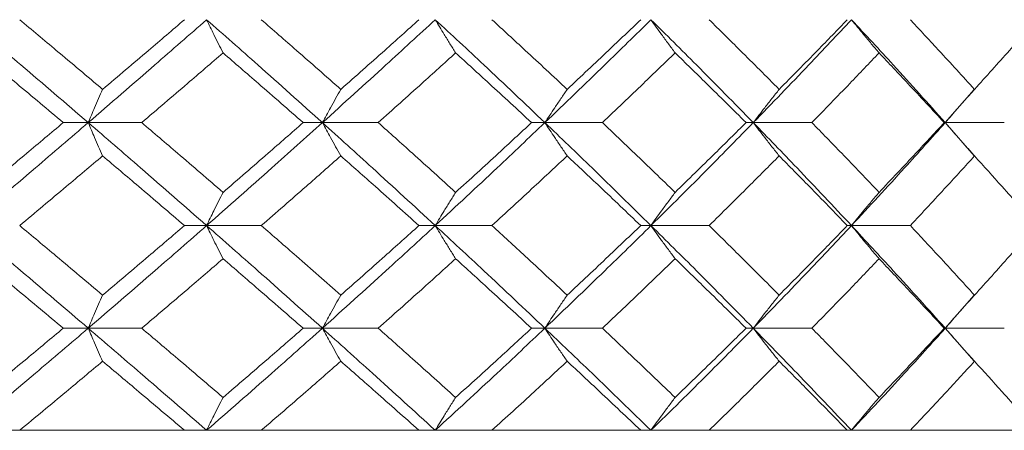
# Model space of a CAD drawing. Header units: inches. Extents: x -4.1 to 23, y -7 to 14.8.
# Tile 39 of 139: x -0.512 to 0.073, y 2.322 to 2.566. Entities that reach past the tile are written whole.
import ezdxf

# ---------------------------------------------------------------- set-up
doc = ezdxf.new("R2010")
doc.units = ezdxf.units.IN
doc.header["$MEASUREMENT"] = 0

msp = doc.modelspace()

# ---------------------------------------------------------------- linework, layer by layer
at = {"color": 7, "linetype": 'Continuous', "lineweight": 15}
for p, q in [((0.03795, 2.50508), (0.05515, 2.52471)), ((-0.47103, 2.50508), (-0.48586, 2.50508)), ((-0.47103, 2.50508), (-0.43926, 2.50508)), ((-0.33197, 2.50508), (-0.3434, 2.50508)), ((-0.33197, 2.50508), (-0.29883, 2.50508)), ((-0.19984, 2.50508), (-0.20774, 2.50508)), ((-0.19984, 2.50508), (-0.16568, 2.50508)), ((-0.07608, 2.50508), (-0.08037, 2.50508)), ((-0.07608, 2.50508), (-0.04128, 2.50508)), ((0.03795, 2.50508), (0.03732, 2.50508)), ((0.0552, 2.48546), (0.03795, 2.50508)), ((0.03795, 2.50508), (0.073, 2.50508)), ((-0.40073, 2.44396), (-0.41387, 2.44396)), ((-0.40073, 2.44396), (-0.36823, 2.44396)), ((-0.26495, 2.44396), (-0.27462, 2.44396)), ((-0.26495, 2.44396), (-0.23125, 2.44396)), ((-0.13683, 2.44396), (-0.14293, 2.44396)), ((-0.13683, 2.44396), (-0.1023, 2.44396)), ((-0.01777, 2.44396), (-0.02023, 2.44396)), ((-0.01777, 2.44396), (0.0172, 2.44396)), ((0.03795, 2.383), (0.05515, 2.40255)), ((-0.47103, 2.383), (-0.48586, 2.383)), ((-0.47103, 2.383), (-0.43926, 2.383)), ((-0.33197, 2.383), (-0.3434, 2.383)), ((-0.33197, 2.383), (-0.29883, 2.383)), ((-0.19984, 2.383), (-0.20774, 2.383)), ((-0.19984, 2.383), (-0.16568, 2.383)), ((-0.07608, 2.383), (-0.08037, 2.383)), ((-0.07608, 2.383), (-0.04128, 2.383)), ((0.03795, 2.383), (0.03732, 2.383)), ((0.0552, 2.36352), (0.03795, 2.383)), ((0.03795, 2.383), (0.073, 2.383)), ((-2.43205, 2.32238), (0.50395, 2.32238)), ((-0.41387, 2.32238), (-0.51173, 2.32238)), ((-0.27462, 2.32238), (-0.36823, 2.32238)), ((-0.14293, 2.32238), (-0.23125, 2.32238)), ((-0.02023, 2.32238), (-0.1023, 2.32238)), ((0.09213, 2.32238), (0.0172, 2.32238))]:
    msp.add_line(p, q, dxfattribs=at)
for points, knots in [([(-0.47103, 2.50508), (-0.48432, 2.5165), (-0.50805, 2.53688), (-0.5321, 2.55725), (-0.54268, 2.5662)], [0, 0, 0, 0, 0.560155, 1, 1, 1, 1]), ([(-0.46249, 2.5248), (-0.47164, 2.53254), (-0.48798, 2.54634), (-0.50447, 2.56014), (-0.51173, 2.5662)], [0, 0, 0, 0, 0.560136, 1, 1, 1, 1]), ([(-0.47103, 2.50508), (-0.45781, 2.5165), (-0.4342, 2.53688), (-0.41095, 2.55725), (-0.40073, 2.5662)], [0, 0, 0, 0, 0.560155, 1, 1, 1, 1]), ([(-0.46249, 2.5248), (-0.45337, 2.53254), (-0.43709, 2.54634), (-0.42096, 2.56014), (-0.41387, 2.5662)], [0, 0, 0, 0, 0.560136, 1, 1, 1, 1]), ([(-0.39097, 2.5465), (-0.39188, 2.54831), (-0.39371, 2.55192), (-0.39697, 2.55847), (-0.3993, 2.56326), (-0.40073, 2.5662)], [0, 0, 0, 0, 0.278775, 0.557551, 1, 1, 1, 1]), ([(-0.33197, 2.50508), (-0.3447, 2.5165), (-0.36741, 2.53688), (-0.39055, 2.55725), (-0.40073, 2.5662)], [0, 0, 0, 0, 0.560155, 1, 1, 1, 1]), ([(-0.32102, 2.5248), (-0.32978, 2.53254), (-0.34542, 2.54634), (-0.36126, 2.56014), (-0.36823, 2.5662)], [0, 0, 0, 0, 0.5601361, 1, 1, 1, 1]), ([(-0.33197, 2.50508), (-0.31934, 2.5165), (-0.29678, 2.53688), (-0.27467, 2.55725), (-0.26495, 2.5662)], [0, 0, 0, 0, 0.560155, 1, 1, 1, 1]), ([(-0.32102, 2.5248), (-0.3123, 2.53254), (-0.29674, 2.54634), (-0.28138, 2.56014), (-0.27462, 2.5662)], [0, 0, 0, 0, 0.560136, 1, 1, 1, 1]), ([(-0.25284, 2.5465), (-0.25397, 2.54831), (-0.25624, 2.55192), (-0.26028, 2.55847), (-0.26317, 2.56326), (-0.26495, 2.5662)], [0, 0, 0, 0, 0.278775, 0.557551, 1, 1, 1, 1]), ([(-0.19984, 2.50508), (-0.21186, 2.5165), (-0.23332, 2.53688), (-0.25528, 2.55725), (-0.26495, 2.5662)], [0, 0, 0, 0, 0.560155, 1, 1, 1, 1]), ([(-0.1866, 2.5248), (-0.19487, 2.53254), (-0.20964, 2.54634), (-0.22465, 2.56014), (-0.23125, 2.5662)], [0, 0, 0, 0, 0.560136, 1, 1, 1, 1]), ([(-0.19984, 2.50508), (-0.18793, 2.5165), (-0.16667, 2.53688), (-0.14594, 2.55725), (-0.13683, 2.5662)], [0, 0, 0, 0, 0.560155, 1, 1, 1, 1]), ([(-0.1866, 2.5248), (-0.17838, 2.53254), (-0.1637, 2.54634), (-0.14927, 2.56014), (-0.14293, 2.5662)], [0, 0, 0, 0, 0.5601361, 1, 1, 1, 1]), ([(-0.12249, 2.5465), (-0.12384, 2.54831), (-0.12652, 2.55192), (-0.13131, 2.55847), (-0.13473, 2.56326), (-0.13683, 2.5662)], [0, 0, 0, 0, 0.278775, 0.557551, 1, 1, 1, 1]), ([(-0.07608, 2.50508), (-0.08726, 2.5165), (-0.10723, 2.53688), (-0.12778, 2.55725), (-0.13683, 2.5662)], [0, 0, 0, 0, 0.560155, 1, 1, 1, 1]), ([(-0.0607, 2.5248), (-0.06839, 2.53254), (-0.08212, 2.54634), (-0.09614, 2.56014), (-0.1023, 2.5662)], [0, 0, 0, 0, 0.560136, 1, 1, 1, 1]), ([(-0.07608, 2.50508), (-0.06503, 2.5165), (-0.04529, 2.53688), (-0.02618, 2.55725), (-0.01777, 2.5662)], [0, 0, 0, 0, 0.560155, 1, 1, 1, 1]), ([(-0.0607, 2.5248), (-0.05306, 2.53254), (-0.03944, 2.54634), (-0.0261, 2.56014), (-0.02023, 2.5662)], [0, 0, 0, 0, 0.560136, 1, 1, 1, 1]), ([(-0.00137, 2.5465), (-0.00291, 2.54831), (-0.00598, 2.55192), (-0.01146, 2.55847), (-0.01537, 2.56326), (-0.01777, 2.5662)], [0, 0, 0, 0, 0.2787754, 0.5575509, 1, 1, 1, 1]), ([(0.03795, 2.50508), (0.02773, 2.5165), (0.00948, 2.53688), (-0.00945, 2.55725), (-0.01777, 2.5662)], [0, 0, 0, 0, 0.560155, 1, 1, 1, 1]), ([(0.05531, 2.5248), (0.04828, 2.53254), (0.03573, 2.54634), (0.02286, 2.56014), (0.0172, 2.5662)], [0, 0, 0, 0, 0.5601361, 1, 1, 1, 1]), ([(0.05531, 2.5248), (0.06227, 2.53254), (0.0747, 2.54634), (0.08681, 2.56014), (0.09213, 2.5662)], [0, 0, 0, 0, 0.560136, 1, 1, 1, 1]), ([(-0.48586, 2.50508), (-0.49506, 2.51281), (-0.5115, 2.52662), (-0.52808, 2.54043), (-0.53538, 2.5465)], [0, 0, 0, 0, 0.560071, 1, 1, 1, 1]), ([(-0.43926, 2.50508), (-0.4302, 2.51281), (-0.41402, 2.52662), (-0.39801, 2.54043), (-0.39097, 2.5465)], [0, 0, 0, 0, 0.560071, 1, 1, 1, 1]), ([(-0.3434, 2.50508), (-0.35223, 2.51281), (-0.36799, 2.52662), (-0.38395, 2.54043), (-0.39097, 2.5465)], [0, 0, 0, 0, 0.560071, 1, 1, 1, 1]), ([(-0.29883, 2.50508), (-0.29018, 2.51281), (-0.27475, 2.52662), (-0.25953, 2.54043), (-0.25284, 2.5465)], [0, 0, 0, 0, 0.560071, 1, 1, 1, 1]), ([(-0.20774, 2.50508), (-0.2161, 2.51281), (-0.23102, 2.52662), (-0.24617, 2.54043), (-0.25284, 2.5465)], [0, 0, 0, 0, 0.560071, 1, 1, 1, 1]), ([(-0.16568, 2.50508), (-0.15755, 2.51281), (-0.14303, 2.52662), (-0.12877, 2.54043), (-0.12249, 2.5465)], [0, 0, 0, 0, 0.560071, 1, 1, 1, 1]), ([(-0.08037, 2.50508), (-0.08816, 2.51281), (-0.10207, 2.52662), (-0.11625, 2.54043), (-0.12249, 2.5465)], [0, 0, 0, 0, 0.560071, 1, 1, 1, 1]), ([(-0.04128, 2.50508), (-0.03375, 2.51281), (-0.02031, 2.52662), (-0.00716, 2.54043), (-0.00137, 2.5465)], [0, 0, 0, 0, 0.560071, 1, 1, 1, 1]), ([(0.03732, 2.50508), (0.03018, 2.51281), (0.01743, 2.52662), (0.00437, 2.54043), (-0.00137, 2.5465)], [0, 0, 0, 0, 0.560071, 1, 1, 1, 1]), ([(-0.46249, 2.5248), (-0.46329, 2.523), (-0.46489, 2.51938), (-0.46774, 2.51282), (-0.46978, 2.50802), (-0.47103, 2.50508)], [0, 0, 0, 0, 0.278676, 0.557352, 1, 1, 1, 1]), ([(-0.32102, 2.5248), (-0.32205, 2.523), (-0.3241, 2.51938), (-0.32775, 2.51282), (-0.33037, 2.50802), (-0.33197, 2.50508)], [0, 0, 0, 0, 0.278676, 0.557352, 1, 1, 1, 1]), ([(-0.1866, 2.5248), (-0.18784, 2.523), (-0.19032, 2.51938), (-0.19474, 2.51282), (-0.1979, 2.50802), (-0.19984, 2.50508)], [0, 0, 0, 0, 0.278676, 0.557352, 1, 1, 1, 1]), ([(-0.0607, 2.5248), (-0.06214, 2.523), (-0.06502, 2.51938), (-0.07016, 2.51282), (-0.07383, 2.50802), (-0.07608, 2.50508)], [0, 0, 0, 0, 0.278676, 0.557352, 1, 1, 1, 1]), ([(0.05531, 2.5248), (0.05368, 2.523), (0.05043, 2.51938), (0.04464, 2.51282), (0.04049, 2.50802), (0.03795, 2.50508)], [0, 0, 0, 0, 0.278676, 0.557352, 1, 1, 1, 1]), ([(-0.54268, 2.44396), (-0.52922, 2.45536), (-0.50518, 2.47573), (-0.48147, 2.49611), (-0.47103, 2.50508)], [0, 0, 0, 0, 0.559853, 1, 1, 1, 1]), ([(-0.53538, 2.46366), (-0.5261, 2.47139), (-0.50952, 2.4852), (-0.49309, 2.499), (-0.48586, 2.50508)], [0, 0, 0, 0, 0.559933, 1, 1, 1, 1]), ([(-0.46249, 2.48536), (-0.46329, 2.48717), (-0.46489, 2.49078), (-0.46774, 2.49734), (-0.46978, 2.50214), (-0.47103, 2.50508)], [0, 0, 0, 0, 0.278676, 0.557352, 1, 1, 1, 1]), ([(-0.40073, 2.44396), (-0.41375, 2.45536), (-0.43702, 2.47573), (-0.46063, 2.49611), (-0.47103, 2.50508)], [0, 0, 0, 0, 0.559853, 1, 1, 1, 1]), ([(-0.39097, 2.46366), (-0.39994, 2.47139), (-0.41595, 2.4852), (-0.43214, 2.499), (-0.43926, 2.50508)], [0, 0, 0, 0, 0.559933, 1, 1, 1, 1]), ([(-0.40073, 2.44396), (-0.38778, 2.45536), (-0.36466, 2.47573), (-0.34196, 2.49611), (-0.33197, 2.50508)], [0, 0, 0, 0, 0.559853, 1, 1, 1, 1]), ([(-0.39097, 2.46366), (-0.38204, 2.47139), (-0.36609, 2.4852), (-0.35033, 2.499), (-0.3434, 2.50508)], [0, 0, 0, 0, 0.559933, 1, 1, 1, 1]), ([(-0.32102, 2.48536), (-0.32205, 2.48717), (-0.3241, 2.49078), (-0.32775, 2.49734), (-0.33037, 2.50214), (-0.33197, 2.50508)], [0, 0, 0, 0, 0.278676, 0.5573521, 1, 1, 1, 1]), ([(-0.26495, 2.44396), (-0.27734, 2.45536), (-0.29946, 2.47573), (-0.32204, 2.49611), (-0.33197, 2.50508)], [0, 0, 0, 0, 0.559853, 1, 1, 1, 1]), ([(-0.25284, 2.46366), (-0.26136, 2.47139), (-0.27659, 2.4852), (-0.29203, 2.499), (-0.29883, 2.50508)], [0, 0, 0, 0, 0.559933, 1, 1, 1, 1]), ([(-0.26495, 2.44396), (-0.25266, 2.45536), (-0.23071, 2.47573), (-0.20927, 2.49611), (-0.19984, 2.50508)], [0, 0, 0, 0, 0.5598527, 1, 1, 1, 1]), ([(-0.25284, 2.46366), (-0.24436, 2.47139), (-0.22921, 2.4852), (-0.2143, 2.499), (-0.20774, 2.50508)], [0, 0, 0, 0, 0.559933, 1, 1, 1, 1]), ([(-0.1866, 2.48536), (-0.18784, 2.48717), (-0.19032, 2.49078), (-0.19474, 2.49734), (-0.1979, 2.50214), (-0.19984, 2.50508)], [0, 0, 0, 0, 0.278676, 0.557352, 1, 1, 1, 1]), ([(-0.13683, 2.44396), (-0.14844, 2.45536), (-0.16919, 2.47573), (-0.19047, 2.49611), (-0.19984, 2.50508)], [0, 0, 0, 0, 0.559853, 1, 1, 1, 1]), ([(-0.12249, 2.46366), (-0.13049, 2.47139), (-0.14476, 2.4852), (-0.15929, 2.499), (-0.16568, 2.50508)], [0, 0, 0, 0, 0.559933, 1, 1, 1, 1]), ([(-0.13683, 2.44396), (-0.12533, 2.45536), (-0.10479, 2.47573), (-0.08486, 2.49611), (-0.07608, 2.50508)], [0, 0, 0, 0, 0.559853, 1, 1, 1, 1]), ([(-0.12249, 2.46366), (-0.11456, 2.47139), (-0.10038, 2.4852), (-0.08648, 2.499), (-0.08037, 2.50508)], [0, 0, 0, 0, 0.559933, 1, 1, 1, 1]), ([(-0.0607, 2.48536), (-0.06214, 2.48717), (-0.06502, 2.49078), (-0.07016, 2.49734), (-0.07383, 2.50214), (-0.07608, 2.50508)], [0, 0, 0, 0, 0.278676, 0.557352, 1, 1, 1, 1]), ([(-0.01777, 2.44396), (-0.02848, 2.45536), (-0.04762, 2.47573), (-0.06738, 2.49611), (-0.07608, 2.50508)], [0, 0, 0, 0, 0.559853, 1, 1, 1, 1]), ([(-0.00137, 2.46366), (-0.00874, 2.47139), (-0.02191, 2.4852), (-0.03536, 2.499), (-0.04128, 2.50508)], [0, 0, 0, 0, 0.559933, 1, 1, 1, 1]), ([(-0.01777, 2.44396), (-0.00719, 2.45536), (0.01171, 2.47573), (0.02993, 2.49611), (0.03795, 2.50508)], [0, 0, 0, 0, 0.559853, 1, 1, 1, 1]), ([(-0.00137, 2.46366), (0.00593, 2.47139), (0.01898, 2.4852), (0.03172, 2.499), (0.03732, 2.50508)], [0, 0, 0, 0, 0.559933, 1, 1, 1, 1]), ([(0.05531, 2.48536), (0.05368, 2.48717), (0.05043, 2.49078), (0.04464, 2.49734), (0.04049, 2.50214), (0.03795, 2.50508)], [0, 0, 0, 0, 0.278676, 0.557352, 1, 1, 1, 1]), ([(-0.51173, 2.44396), (-0.5025, 2.45168), (-0.48601, 2.46548), (-0.46968, 2.47928), (-0.46249, 2.48536)], [0, 0, 0, 0, 0.559868, 1, 1, 1, 1]), ([(-0.41387, 2.44396), (-0.4229, 2.45168), (-0.43903, 2.46548), (-0.45532, 2.47928), (-0.46249, 2.48536)], [0, 0, 0, 0, 0.559868, 1, 1, 1, 1]), ([(-0.36823, 2.44396), (-0.35936, 2.45168), (-0.34353, 2.46548), (-0.3279, 2.47928), (-0.32102, 2.48536)], [0, 0, 0, 0, 0.559868, 1, 1, 1, 1]), ([(-0.27462, 2.44396), (-0.28323, 2.45168), (-0.2986, 2.46548), (-0.31417, 2.47928), (-0.32102, 2.48536)], [0, 0, 0, 0, 0.559868, 1, 1, 1, 1]), ([(-0.23125, 2.44396), (-0.22285, 2.45168), (-0.20785, 2.46548), (-0.19309, 2.47928), (-0.1866, 2.48536)], [0, 0, 0, 0, 0.559868, 1, 1, 1, 1]), ([(-0.14293, 2.44396), (-0.15101, 2.45168), (-0.16545, 2.46548), (-0.18014, 2.47928), (-0.1866, 2.48536)], [0, 0, 0, 0, 0.559868, 1, 1, 1, 1]), ([(-0.1023, 2.44396), (-0.09446, 2.45168), (-0.08046, 2.46548), (-0.06674, 2.47928), (-0.0607, 2.48536)], [0, 0, 0, 0, 0.5598675, 1, 1, 1, 1]), ([(-0.02023, 2.44396), (-0.0277, 2.45168), (-0.04106, 2.46548), (-0.05469, 2.47928), (-0.0607, 2.48536)], [0, 0, 0, 0, 0.5598675, 1, 1, 1, 1]), ([(0.0172, 2.44396), (0.0244, 2.45168), (0.03726, 2.46548), (0.04979, 2.47928), (0.05531, 2.48536)], [0, 0, 0, 0, 0.5598675, 1, 1, 1, 1]), ([(0.09213, 2.44396), (0.08535, 2.45168), (0.07323, 2.46548), (0.06079, 2.47928), (0.05531, 2.48536)], [0, 0, 0, 0, 0.5598675, 1, 1, 1, 1]), ([(-0.39097, 2.46366), (-0.39188, 2.46185), (-0.39371, 2.45824), (-0.39697, 2.45169), (-0.3993, 2.4469), (-0.40073, 2.44396)], [0, 0, 0, 0, 0.278775, 0.557551, 1, 1, 1, 1]), ([(-0.25284, 2.46366), (-0.25397, 2.46185), (-0.25624, 2.45824), (-0.26028, 2.45169), (-0.26317, 2.4469), (-0.26495, 2.44396)], [0, 0, 0, 0, 0.278775, 0.557551, 1, 1, 1, 1]), ([(-0.12249, 2.46366), (-0.12384, 2.46185), (-0.12652, 2.45824), (-0.13131, 2.45169), (-0.13473, 2.4469), (-0.13683, 2.44396)], [0, 0, 0, 0, 0.278775, 0.557551, 1, 1, 1, 1]), ([(-0.00137, 2.46366), (-0.00291, 2.46185), (-0.00598, 2.45824), (-0.01146, 2.45169), (-0.01537, 2.4469), (-0.01777, 2.44396)], [0, 0, 0, 0, 0.278775, 0.557551, 1, 1, 1, 1]), ([(-0.47103, 2.383), (-0.48432, 2.39436), (-0.50806, 2.41466), (-0.5321, 2.435), (-0.54268, 2.44396)], [0, 0, 0, 0, 0.55955, 1, 1, 1, 1]), ([(-0.46249, 2.40263), (-0.47164, 2.41034), (-0.48799, 2.42411), (-0.50447, 2.43789), (-0.51173, 2.44396)], [0, 0, 0, 0, 0.55973, 1, 1, 1, 1]), ([(-0.47103, 2.383), (-0.45781, 2.39436), (-0.43419, 2.41466), (-0.41096, 2.435), (-0.40073, 2.44396)], [0, 0, 0, 0, 0.55955, 1, 1, 1, 1]), ([(-0.46249, 2.40263), (-0.45337, 2.41034), (-0.43708, 2.42411), (-0.42097, 2.43789), (-0.41387, 2.44396)], [0, 0, 0, 0, 0.55973, 1, 1, 1, 1]), ([(-0.39097, 2.42427), (-0.39188, 2.42608), (-0.39371, 2.42969), (-0.39697, 2.43623), (-0.3993, 2.44102), (-0.40073, 2.44396)], [0, 0, 0, 0, 0.27887, 0.557739, 1, 1, 1, 1]), ([(-0.33197, 2.383), (-0.34469, 2.39436), (-0.36743, 2.41466), (-0.39055, 2.435), (-0.40073, 2.44396)], [0, 0, 0, 0, 0.5595503, 1, 1, 1, 1]), ([(-0.32102, 2.40263), (-0.32978, 2.41034), (-0.34543, 2.42411), (-0.36126, 2.43789), (-0.36823, 2.44396)], [0, 0, 0, 0, 0.55973, 1, 1, 1, 1]), ([(-0.33197, 2.383), (-0.31934, 2.39436), (-0.29677, 2.41466), (-0.27468, 2.435), (-0.26495, 2.44396)], [0, 0, 0, 0, 0.55955, 1, 1, 1, 1]), ([(-0.32102, 2.40263), (-0.3123, 2.41034), (-0.29673, 2.42411), (-0.28138, 2.43789), (-0.27462, 2.44396)], [0, 0, 0, 0, 0.55973, 1, 1, 1, 1]), ([(-0.25284, 2.42427), (-0.25397, 2.42608), (-0.25624, 2.42969), (-0.26029, 2.43623), (-0.26318, 2.44102), (-0.26495, 2.44396)], [0, 0, 0, 0, 0.27887, 0.557739, 1, 1, 1, 1]), ([(-0.19984, 2.383), (-0.21186, 2.39436), (-0.23333, 2.41466), (-0.25528, 2.435), (-0.26495, 2.44396)], [0, 0, 0, 0, 0.55955, 1, 1, 1, 1]), ([(-0.1866, 2.40263), (-0.19487, 2.41034), (-0.20964, 2.42411), (-0.22465, 2.43789), (-0.23125, 2.44396)], [0, 0, 0, 0, 0.55973, 1, 1, 1, 1]), ([(-0.19984, 2.383), (-0.18793, 2.39436), (-0.16665, 2.41466), (-0.14595, 2.435), (-0.13683, 2.44396)], [0, 0, 0, 0, 0.55955, 1, 1, 1, 1]), ([(-0.1866, 2.40263), (-0.17838, 2.41034), (-0.1637, 2.42411), (-0.14928, 2.43789), (-0.14293, 2.44396)], [0, 0, 0, 0, 0.55973, 1, 1, 1, 1]), ([(-0.12249, 2.42427), (-0.12384, 2.42608), (-0.12652, 2.42969), (-0.13131, 2.43623), (-0.13473, 2.44102), (-0.13683, 2.44396)], [0, 0, 0, 0, 0.27887, 0.557739, 1, 1, 1, 1]), ([(-0.07608, 2.383), (-0.08726, 2.39436), (-0.10724, 2.41466), (-0.12778, 2.435), (-0.13683, 2.44396)], [0, 0, 0, 0, 0.55955, 1, 1, 1, 1]), ([(-0.0607, 2.40263), (-0.06839, 2.41034), (-0.08213, 2.42411), (-0.09613, 2.43789), (-0.1023, 2.44396)], [0, 0, 0, 0, 0.55973, 1, 1, 1, 1]), ([(-0.07608, 2.383), (-0.06503, 2.39436), (-0.04528, 2.41466), (-0.02618, 2.435), (-0.01777, 2.44396)], [0, 0, 0, 0, 0.55955, 1, 1, 1, 1]), ([(-0.0607, 2.40263), (-0.05307, 2.41034), (-0.03943, 2.42411), (-0.0261, 2.43789), (-0.02023, 2.44396)], [0, 0, 0, 0, 0.55973, 1, 1, 1, 1]), ([(-0.00137, 2.42427), (-0.00291, 2.42608), (-0.00598, 2.42969), (-0.01146, 2.43623), (-0.01537, 2.44102), (-0.01777, 2.44396)], [0, 0, 0, 0, 0.27887, 0.557739, 1, 1, 1, 1]), ([(0.03795, 2.383), (0.02773, 2.39436), (0.00947, 2.41466), (-0.00944, 2.435), (-0.01777, 2.44396)], [0, 0, 0, 0, 0.55955, 1, 1, 1, 1]), ([(0.05531, 2.40263), (0.04828, 2.41034), (0.03573, 2.42411), (0.02287, 2.43789), (0.0172, 2.44396)], [0, 0, 0, 0, 0.55973, 1, 1, 1, 1]), ([(0.05531, 2.40263), (0.06227, 2.41034), (0.0747, 2.42411), (0.0868, 2.43789), (0.09213, 2.44396)], [0, 0, 0, 0, 0.55973, 1, 1, 1, 1]), ([(-0.48586, 2.383), (-0.49506, 2.3907), (-0.51151, 2.40444), (-0.52808, 2.41821), (-0.53538, 2.42427)], [0, 0, 0, 0, 0.559665, 1, 1, 1, 1]), ([(-0.43926, 2.383), (-0.4302, 2.3907), (-0.41401, 2.40444), (-0.39801, 2.41821), (-0.39097, 2.42427)], [0, 0, 0, 0, 0.559665, 1, 1, 1, 1]), ([(-0.3434, 2.383), (-0.35223, 2.3907), (-0.368, 2.40444), (-0.38395, 2.41821), (-0.39097, 2.42427)], [0, 0, 0, 0, 0.559665, 1, 1, 1, 1]), ([(-0.29883, 2.383), (-0.29018, 2.3907), (-0.27474, 2.40444), (-0.25953, 2.41821), (-0.25284, 2.42427)], [0, 0, 0, 0, 0.5596645, 1, 1, 1, 1]), ([(-0.20774, 2.383), (-0.21609, 2.3907), (-0.23102, 2.40444), (-0.24617, 2.41821), (-0.25284, 2.42427)], [0, 0, 0, 0, 0.559665, 1, 1, 1, 1]), ([(-0.16568, 2.383), (-0.15755, 2.3907), (-0.14303, 2.40444), (-0.12877, 2.41821), (-0.12249, 2.42427)], [0, 0, 0, 0, 0.559665, 1, 1, 1, 1]), ([(-0.08037, 2.383), (-0.08816, 2.3907), (-0.10207, 2.40444), (-0.11625, 2.41821), (-0.12249, 2.42427)], [0, 0, 0, 0, 0.559665, 1, 1, 1, 1]), ([(-0.04128, 2.383), (-0.03376, 2.3907), (-0.0203, 2.40444), (-0.00716, 2.41821), (-0.00137, 2.42427)], [0, 0, 0, 0, 0.559665, 1, 1, 1, 1]), ([(0.03732, 2.383), (0.03018, 2.3907), (0.01743, 2.40444), (0.00437, 2.41821), (-0.00137, 2.42427)], [0, 0, 0, 0, 0.559665, 1, 1, 1, 1]), ([(-0.46249, 2.40263), (-0.46329, 2.40083), (-0.46489, 2.39722), (-0.46774, 2.3907), (-0.46978, 2.38592), (-0.47103, 2.383)], [0, 0, 0, 0, 0.279168, 0.558336, 1, 1, 1, 1]), ([(-0.32102, 2.40263), (-0.32205, 2.40083), (-0.3241, 2.39722), (-0.32776, 2.3907), (-0.33037, 2.38592), (-0.33197, 2.383)], [0, 0, 0, 0, 0.279168, 0.558336, 1, 1, 1, 1]), ([(-0.1866, 2.40263), (-0.18784, 2.40083), (-0.19032, 2.39722), (-0.19475, 2.3907), (-0.1979, 2.38592), (-0.19984, 2.383)], [0, 0, 0, 0, 0.2791678, 0.5583356, 1, 1, 1, 1]), ([(-0.0607, 2.40263), (-0.06214, 2.40083), (-0.06502, 2.39722), (-0.07016, 2.3907), (-0.07383, 2.38592), (-0.07608, 2.383)], [0, 0, 0, 0, 0.279168, 0.558336, 1, 1, 1, 1]), ([(0.05531, 2.40263), (0.05368, 2.40083), (0.05043, 2.39722), (0.04463, 2.3907), (0.04049, 2.38592), (0.03795, 2.383)], [0, 0, 0, 0, 0.279168, 0.558336, 1, 1, 1, 1]), ([(-0.54268, 2.32238), (-0.52923, 2.33366), (-0.50517, 2.35384), (-0.48147, 2.37408), (-0.47103, 2.383)], [0, 0, 0, 0, 0.559248, 1, 1, 1, 1]), ([(-0.53538, 2.34189), (-0.5261, 2.34955), (-0.50951, 2.36324), (-0.49309, 2.37696), (-0.48586, 2.383)], [0, 0, 0, 0, 0.559527, 1, 1, 1, 1]), ([(-0.46249, 2.3634), (-0.46329, 2.3652), (-0.46489, 2.3688), (-0.46774, 2.37532), (-0.46978, 2.38008), (-0.47103, 2.383)], [0, 0, 0, 0, 0.279356, 0.558712, 1, 1, 1, 1]), ([(-0.40073, 2.32238), (-0.41375, 2.33366), (-0.43703, 2.35384), (-0.46063, 2.37408), (-0.47103, 2.383)], [0, 0, 0, 0, 0.559248, 1, 1, 1, 1]), ([(-0.39097, 2.34189), (-0.39993, 2.34955), (-0.41596, 2.36324), (-0.43213, 2.37696), (-0.43926, 2.383)], [0, 0, 0, 0, 0.559527, 1, 1, 1, 1]), ([(-0.40073, 2.32238), (-0.38779, 2.33366), (-0.36465, 2.35384), (-0.34197, 2.37408), (-0.33197, 2.383)], [0, 0, 0, 0, 0.559248, 1, 1, 1, 1]), ([(-0.39097, 2.34189), (-0.38204, 2.34955), (-0.36608, 2.36324), (-0.35033, 2.37696), (-0.3434, 2.383)], [0, 0, 0, 0, 0.5595273, 1, 1, 1, 1]), ([(-0.32102, 2.3634), (-0.32205, 2.3652), (-0.32411, 2.3688), (-0.32776, 2.37532), (-0.33037, 2.38008), (-0.33197, 2.383)], [0, 0, 0, 0, 0.279356, 0.558712, 1, 1, 1, 1]), ([(-0.26495, 2.32238), (-0.27733, 2.33366), (-0.29948, 2.35384), (-0.32203, 2.37408), (-0.33197, 2.383)], [0, 0, 0, 0, 0.5592483, 1, 1, 1, 1]), ([(-0.25284, 2.34189), (-0.26136, 2.34955), (-0.2766, 2.36324), (-0.29203, 2.37696), (-0.29883, 2.383)], [0, 0, 0, 0, 0.5595273, 1, 1, 1, 1]), ([(-0.26495, 2.32238), (-0.25266, 2.33366), (-0.2307, 2.35384), (-0.20928, 2.37408), (-0.19984, 2.383)], [0, 0, 0, 0, 0.559248, 1, 1, 1, 1]), ([(-0.25284, 2.34189), (-0.24436, 2.34955), (-0.22921, 2.36324), (-0.2143, 2.37696), (-0.20774, 2.383)], [0, 0, 0, 0, 0.5595273, 1, 1, 1, 1]), ([(-0.1866, 2.3634), (-0.18784, 2.3652), (-0.19033, 2.3688), (-0.19475, 2.37532), (-0.19791, 2.38008), (-0.19984, 2.383)], [0, 0, 0, 0, 0.279356, 0.558712, 1, 1, 1, 1]), ([(-0.13683, 2.32238), (-0.14844, 2.33366), (-0.1692, 2.35384), (-0.19047, 2.37408), (-0.19984, 2.383)], [0, 0, 0, 0, 0.559248, 1, 1, 1, 1]), ([(-0.12249, 2.34189), (-0.13049, 2.34955), (-0.14477, 2.36324), (-0.15929, 2.37696), (-0.16568, 2.383)], [0, 0, 0, 0, 0.559527, 1, 1, 1, 1]), ([(-0.13683, 2.32238), (-0.12533, 2.33366), (-0.10478, 2.35384), (-0.08486, 2.37408), (-0.07608, 2.383)], [0, 0, 0, 0, 0.559248, 1, 1, 1, 1]), ([(-0.12249, 2.34189), (-0.11456, 2.34955), (-0.10038, 2.36324), (-0.08649, 2.37696), (-0.08037, 2.383)], [0, 0, 0, 0, 0.559527, 1, 1, 1, 1]), ([(-0.0607, 2.3634), (-0.06214, 2.3652), (-0.06503, 2.3688), (-0.07017, 2.37532), (-0.07383, 2.38008), (-0.07608, 2.383)], [0, 0, 0, 0, 0.279356, 0.5587121, 1, 1, 1, 1]), ([(-0.01777, 2.32238), (-0.02848, 2.33366), (-0.04764, 2.35384), (-0.06738, 2.37408), (-0.07608, 2.383)], [0, 0, 0, 0, 0.559248, 1, 1, 1, 1]), ([(-0.00137, 2.34189), (-0.00874, 2.34955), (-0.02191, 2.36324), (-0.03536, 2.37696), (-0.04128, 2.383)], [0, 0, 0, 0, 0.5595273, 1, 1, 1, 1]), ([(-0.01777, 2.32238), (-0.00719, 2.33366), (0.01172, 2.35384), (0.02993, 2.37408), (0.03795, 2.383)], [0, 0, 0, 0, 0.559248, 1, 1, 1, 1]), ([(-0.00137, 2.34189), (0.00593, 2.34955), (0.01899, 2.36324), (0.03172, 2.37696), (0.03732, 2.383)], [0, 0, 0, 0, 0.559527, 1, 1, 1, 1]), ([(0.05531, 2.3634), (0.05368, 2.3652), (0.05042, 2.3688), (0.04462, 2.37532), (0.04048, 2.38008), (0.03795, 2.383)], [0, 0, 0, 0, 0.279356, 0.558712, 1, 1, 1, 1]), ([(-0.51173, 2.32238), (-0.5025, 2.33002), (-0.486, 2.34368), (-0.46968, 2.35737), (-0.46249, 2.3634)], [0, 0, 0, 0, 0.559462, 1, 1, 1, 1]), ([(-0.41387, 2.32238), (-0.4229, 2.33002), (-0.43904, 2.34368), (-0.45532, 2.35737), (-0.46249, 2.3634)], [0, 0, 0, 0, 0.559462, 1, 1, 1, 1]), ([(-0.36823, 2.32238), (-0.35936, 2.33002), (-0.34352, 2.34368), (-0.3279, 2.35737), (-0.32102, 2.3634)], [0, 0, 0, 0, 0.559462, 1, 1, 1, 1]), ([(-0.27462, 2.32238), (-0.28323, 2.33002), (-0.2986, 2.34368), (-0.31416, 2.35737), (-0.32102, 2.3634)], [0, 0, 0, 0, 0.559462, 1, 1, 1, 1]), ([(-0.23125, 2.32238), (-0.22285, 2.33002), (-0.20785, 2.34368), (-0.1931, 2.35737), (-0.1866, 2.3634)], [0, 0, 0, 0, 0.559462, 1, 1, 1, 1]), ([(-0.14293, 2.32238), (-0.15101, 2.33002), (-0.16546, 2.34368), (-0.18013, 2.35737), (-0.1866, 2.3634)], [0, 0, 0, 0, 0.559462, 1, 1, 1, 1]), ([(-0.1023, 2.32238), (-0.09446, 2.33002), (-0.08045, 2.34368), (-0.06674, 2.35737), (-0.0607, 2.3634)], [0, 0, 0, 0, 0.559462, 1, 1, 1, 1]), ([(-0.02023, 2.32238), (-0.0277, 2.33002), (-0.04106, 2.34368), (-0.05469, 2.35737), (-0.0607, 2.3634)], [0, 0, 0, 0, 0.559462, 1, 1, 1, 1]), ([(0.0172, 2.32238), (0.0244, 2.33002), (0.03726, 2.34368), (0.04979, 2.35737), (0.05531, 2.3634)], [0, 0, 0, 0, 0.559462, 1, 1, 1, 1]), ([(0.09213, 2.32238), (0.08535, 2.33002), (0.07322, 2.34368), (0.06079, 2.35737), (0.05531, 2.3634)], [0, 0, 0, 0, 0.559462, 1, 1, 1, 1]), ([(-0.39097, 2.34189), (-0.39189, 2.34009), (-0.39372, 2.3365), (-0.39698, 2.33001), (-0.39931, 2.32528), (-0.40073, 2.32238)], [0, 0, 0, 0, 0.279852, 0.559705, 1, 1, 1, 1]), ([(-0.25284, 2.34189), (-0.25397, 2.34009), (-0.25625, 2.3365), (-0.26029, 2.33001), (-0.26318, 2.32528), (-0.26495, 2.32238)], [0, 0, 0, 0, 0.279852, 0.559705, 1, 1, 1, 1]), ([(-0.12249, 2.34189), (-0.12384, 2.34009), (-0.12654, 2.3365), (-0.13132, 2.33001), (-0.13474, 2.32528), (-0.13683, 2.32238)], [0, 0, 0, 0, 0.279852, 0.559705, 1, 1, 1, 1]), ([(-0.00137, 2.34189), (-0.00292, 2.34009), (-0.006, 2.3365), (-0.01147, 2.33001), (-0.01538, 2.32528), (-0.01777, 2.32238)], [0, 0, 0, 0, 0.279852, 0.559705, 1, 1, 1, 1])]:
    msp.add_open_spline(points, degree=3, knots=knots, dxfattribs=at)

doc.saveas('drawing.dxf')
